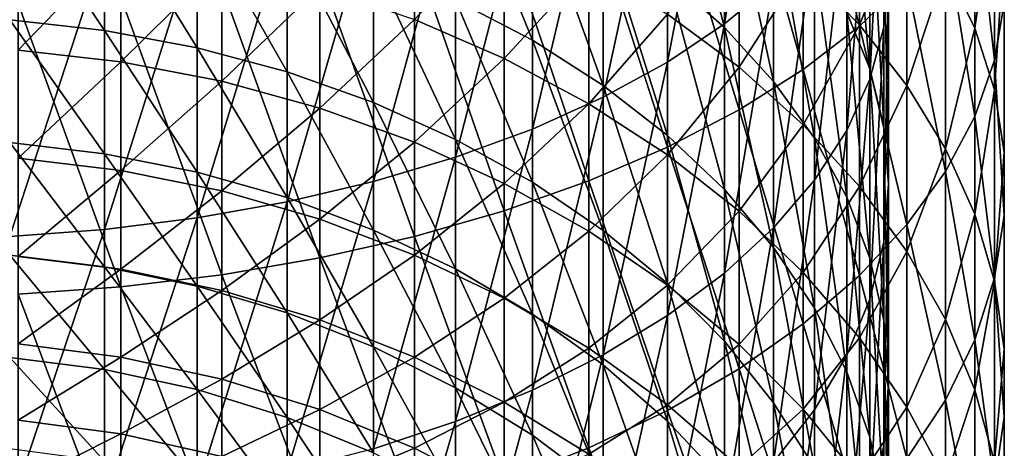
# Model space of a CAD drawing. Header units: metres. Extents: x -22 to 73, y -229 to 22.
# Tile 41 of 256: x 1.35 to 13.98, y -176.68 to -171.18. Entities that reach past the tile are written whole.
import ezdxf

# ---------------------------------------------------------------- set-up
doc = ezdxf.new("R2010")
doc.units = ezdxf.units.M
doc.layers.add('solid_509500_SW0001', color=7, linetype='CONTINUOUS')

msp = doc.modelspace()

# ---------------------------------------------------------------- linework, layer by layer
at = {"layer": 'solid_509500_SW0001'}
for points in [[(10.393371, -171.232971, 305.706207), (10.393371, -167.912567, 307.459595), (11.024015, -167.452194, 306.513489)], [(11.024015, -170.711258, 304.79248), (10.393371, -171.232971, 305.706207), (11.024015, -167.452194, 306.513489)], [(12.439809, -171.273422, 298.968719), (12.439809, -168.396957, 300.739441), (12.5, -167.789413, 299.675476)], [(12.5, -170.597092, 297.947113), (12.439809, -171.273422, 298.968719), (12.5, -167.789413, 299.675476)], [(9.662631, -171.721542, 306.561829), (9.662631, -168.343674, 308.345551), (10.393371, -167.912567, 307.459595)], [(10.393371, -171.232971, 305.706207), (9.662631, -171.721542, 306.561829), (10.393371, -167.912567, 307.459595)], [(12.124355, -171.260437, 305.754272), (12.124355, -167.936798, 307.509399), (11.404063, -168.4272, 308.517212)], [(12.124355, -171.260437, 305.754272), (12.734848, -170.673248, 304.725922), (12.124355, -167.936798, 307.509399)], [(8.838835, -172.172241, 307.351135), (8.838835, -168.741379, 309.162872), (9.662631, -168.343674, 308.345551)], [(9.662631, -171.721542, 306.561829), (8.838835, -172.172241, 307.351135), (9.662631, -168.343674, 308.345551)], [(10.393371, -171.2789, 288.718658), (10.393371, -169.077942, 290.512024), (9.662631, -168.481079, 289.728088)], [(9.662631, -170.631668, 287.975769), (10.393371, -171.2789, 288.718658), (9.662631, -168.481079, 289.728088)], [(11.404063, -171.816193, 306.7276), (11.404063, -168.4272, 308.517212), (10.580494, -168.885422, 309.458893)], [(11.404063, -171.816193, 306.7276), (12.124355, -171.260437, 305.754272), (11.404063, -168.4272, 308.517212)], [(12.259816, -171.943253, 299.98053), (12.259816, -168.998642, 301.793182), (12.439809, -168.396957, 300.739441)], [(12.439809, -171.273422, 298.968719), (12.259816, -171.943253, 299.98053), (12.439809, -168.396957, 300.739441)], [(12.259816, -171.80751, 294.097198), (12.259816, -169.250931, 295.913696), (11.961754, -168.594086, 294.921478)], [(11.961754, -171.0867, 293.150421), (12.259816, -171.80751, 294.097198), (11.961754, -168.594086, 294.921478)], [(7.929916, -172.580719, 308.066528), (7.929916, -169.101822, 309.903625), (8.838835, -168.741379, 309.162872)], [(8.838835, -172.172241, 307.351135), (7.929916, -172.580719, 308.066528), (8.838835, -168.741379, 309.162872)], [(10.580494, -172.33548, 307.637024), (10.580494, -168.885422, 309.458893), (9.661106, -169.307327, 310.325928)], [(10.580494, -172.33548, 307.637024), (11.404063, -171.816193, 306.7276), (10.580494, -168.885422, 309.458893)], [(13.605362, -171.285355, 293.411346), (13.230011, -170.510986, 292.394257), (13.605362, -168.775101, 295.194916)], [(13.605362, -171.285355, 293.411346), (13.605362, -168.775101, 295.194916), (13.8575, -169.497253, 296.285767)], [(13.8575, -171.69693, 299.608459), (13.8575, -168.777374, 301.40567), (13.605362, -169.426071, 302.541748)], [(13.8575, -171.69693, 299.608459), (13.984142, -170.964813, 298.502563), (13.8575, -168.777374, 301.40567)], [(7.929916, -171.440292, 284.856934), (7.929916, -169.493484, 286.669312), (6.944628, -169.013474, 286.118347)], [(6.944628, -170.925003, 284.338776), (7.929916, -171.440292, 284.856934), (6.944628, -169.013474, 286.118347)], [(11.961754, -172.600098, 300.972717), (11.961754, -169.588669, 302.826508), (12.259816, -168.998642, 301.793182)], [(12.259816, -171.943253, 299.98053), (11.961754, -172.600098, 300.972717), (12.259816, -168.998642, 301.793182)], [(6.944628, -172.943069, 308.701111), (6.944628, -169.42157, 310.560699), (7.929916, -169.101822, 309.903625)], [(7.929916, -172.580719, 308.066528), (6.944628, -172.943069, 308.701111), (7.929916, -169.101822, 309.903625)], [(11.024015, -171.970047, 289.511993), (11.024015, -169.715302, 291.349182), (10.393371, -169.077942, 290.512024)], [(10.393371, -171.2789, 288.718658), (11.024015, -171.970047, 289.511993), (10.393371, -169.077942, 290.512024)], [(12.124355, -171.242523, 288.67691), (11.404063, -170.506287, 287.831848), (12.124355, -169.044388, 290.467957)], [(12.124355, -171.242523, 288.67691), (12.124355, -169.044388, 290.467957), (12.734848, -169.761734, 291.410156)], [(12.439809, -172.542557, 295.062622), (12.439809, -169.920761, 296.925476), (12.259816, -169.250931, 295.913696)], [(12.259816, -171.80751, 294.097198), (12.439809, -172.542557, 295.062622), (12.259816, -169.250931, 295.913696)], [(9.661106, -172.813599, 308.474365), (9.661106, -169.307327, 310.325928), (8.654225, -169.689072, 311.110443)], [(9.661106, -172.813599, 308.474365), (10.580494, -172.33548, 307.637024), (9.661106, -169.307327, 310.325928)], [(2.438629, -171.314636, 281.203308), (2.438629, -169.608887, 283.015381), (1.225214, -169.481964, 282.887756)], [(1.225214, -171.179565, 281.08432), (2.438629, -171.314636, 281.203308), (1.225214, -169.481964, 282.887756)], [(5.892459, -173.255783, 309.248749), (5.892459, -169.697495, 311.127747), (6.944628, -169.42157, 310.560699)], [(6.944628, -172.943069, 308.701111), (5.892459, -173.255783, 309.248749), (6.944628, -169.42157, 310.560699)], [(8.838835, -172.021179, 285.44104), (8.838835, -170.034622, 287.290466), (7.929916, -169.493484, 286.669312)], [(7.929916, -171.440292, 284.856934), (8.838835, -172.021179, 285.44104), (7.929916, -169.493484, 286.669312)], [(13.605362, -172.419083, 300.69928), (13.605362, -169.426071, 302.541748), (13.230011, -170.059937, 303.651825)], [(13.605362, -172.419083, 300.69928), (13.8575, -171.69693, 299.608459), (13.605362, -169.426071, 302.541748)], [(13.8575, -172.07782, 294.452209), (13.605362, -171.285355, 293.411346), (13.8575, -169.497253, 296.285767)], [(13.8575, -172.07782, 294.452209), (13.8575, -169.497253, 296.285767), (13.984142, -170.22937, 297.391663)], [(3.628558, -171.538284, 281.40036), (3.628558, -169.819061, 283.226715), (2.438629, -169.608887, 283.015381)], [(2.438629, -171.314636, 281.203308), (3.628558, -171.538284, 281.40036), (2.438629, -169.608887, 283.015381)], [(11.548494, -173.237671, 301.935791), (11.548494, -170.161377, 303.829498), (11.961754, -169.588669, 302.826508)], [(11.961754, -172.600098, 300.972717), (11.548494, -173.237671, 301.935791), (11.961754, -169.588669, 302.826508)], [(4.783543, -173.515854, 309.704224), (4.783543, -169.926987, 311.599365), (5.892459, -169.697495, 311.127747)], [(5.892459, -173.255783, 309.248749), (4.783543, -173.515854, 309.704224), (5.892459, -169.697495, 311.127747)], [(8.654225, -173.246231, 309.232025), (8.654225, -169.689072, 311.110443), (7.568972, -170.027206, 311.805328)], [(8.654225, -173.246231, 309.232025), (9.661106, -172.813599, 308.474365), (8.654225, -169.689072, 311.110443)], [(11.548494, -172.698486, 290.348114), (11.548494, -170.387039, 292.231476), (11.024015, -169.715302, 291.349182)], [(11.024015, -171.970047, 289.511993), (11.548494, -172.698486, 290.348114), (11.024015, -169.715302, 291.349182)], [(12.734848, -172.020401, 289.569794), (12.124355, -171.242523, 288.67691), (12.734848, -169.761734, 291.410156)], [(12.734848, -172.020401, 289.569794), (12.734848, -169.761734, 291.410156), (13.230011, -170.510986, 292.394257)], [(4.783543, -171.848373, 281.673523), (4.783543, -170.110474, 283.519745), (3.628558, -169.819061, 283.226715)], [(3.628558, -171.538284, 281.40036), (4.783543, -171.848373, 281.673523), (3.628558, -169.819061, 283.226715)], [(10.580494, -171.789032, 285.207611), (9.661106, -171.109116, 284.523926), (10.580494, -169.818359, 287.042236)], [(10.580494, -171.789032, 285.207611), (10.580494, -169.818359, 287.042236), (11.404063, -170.506287, 287.831848)], [(3.628558, -173.720764, 310.06308), (3.628558, -170.107803, 311.970978), (4.783543, -169.926987, 311.599365)], [(4.783543, -173.515854, 309.704224), (3.628558, -173.720764, 310.06308), (4.783543, -169.926987, 311.599365)], [(7.568972, -171.676498, 281.522125), (6.415171, -171.176651, 281.081757), (7.568972, -169.948959, 283.35733)], [(7.568972, -173.629425, 309.903137), (7.568972, -170.027206, 311.805328), (6.415171, -170.31868, 312.404327)], [(7.568972, -171.676498, 281.522125), (7.568972, -169.948959, 283.35733), (8.654225, -170.493896, 283.905304)], [(7.568972, -173.629425, 309.903137), (8.654225, -173.246231, 309.232025), (7.568972, -170.027206, 311.805328)], [(9.662631, -172.662109, 286.085541), (9.662631, -170.631668, 287.975769), (8.838835, -170.034622, 287.290466)], [(8.838835, -172.021179, 285.44104), (9.662631, -172.662109, 286.085541), (8.838835, -170.034622, 287.290466)], [(12.5, -173.28476, 296.037476), (12.5, -170.597092, 297.947113), (12.439809, -169.920761, 296.925476)], [(12.439809, -172.542557, 295.062622), (12.5, -173.28476, 296.037476), (12.439809, -169.920761, 296.925476)], [(1.330785, -171.568756, 278.259674), (1.330785, -170.056458, 280.094879), (2.649518, -170.19873, 280.220215)], [(2.438629, -173.868561, 310.32193), (2.438629, -170.23822, 312.238983), (3.628558, -170.107803, 311.970978)], [(3.628558, -173.720764, 310.06308), (2.438629, -173.868561, 310.32193), (3.628558, -170.107803, 311.970978)], [(5.892459, -172.241913, 282.020233), (5.892459, -170.480301, 283.891632), (4.783543, -170.110474, 283.519745)], [(4.783543, -171.848373, 281.673523), (5.892459, -172.241913, 282.020233), (4.783543, -170.110474, 283.519745)], [(11.024015, -173.849808, 302.860443), (11.024015, -170.711258, 304.79248), (11.548494, -170.161377, 303.829498)], [(11.548494, -173.237671, 301.935791), (11.024015, -173.849808, 302.860443), (11.548494, -170.161377, 303.829498)], [(13.230011, -173.124725, 301.765198), (13.230011, -170.059937, 303.651825), (12.734848, -170.673248, 304.725922)], [(13.230011, -173.124725, 301.765198), (13.605362, -172.419083, 300.69928), (13.230011, -170.059937, 303.651825)], [(1.225214, -173.957809, 310.478241), (1.225214, -170.316986, 312.400848), (2.438629, -170.23822, 312.238983)], [(2.438629, -173.868561, 310.32193), (1.225214, -173.957809, 310.478241), (2.438629, -170.23822, 312.238983)], [(2.649518, -171.718979, 278.375366), (1.330785, -171.568756, 278.259674), (2.649518, -170.19873, 280.220215)], [(2.649518, -171.718979, 278.375366), (2.649518, -170.19873, 280.220215), (3.944256, -170.434418, 280.427856)], [(13.984142, -172.881226, 295.507446), (13.8575, -172.07782, 294.452209), (13.984142, -170.22937, 297.391663)], [(13.984142, -172.881226, 295.507446), (13.984142, -170.22937, 297.391663), (13.984142, -170.964813, 298.502563)], [(6.415171, -173.959747, 310.481598), (6.415171, -170.31868, 312.404327), (5.203274, -170.560852, 312.901978)], [(6.415171, -173.959747, 310.481598), (7.568972, -173.629425, 309.903137), (6.415171, -170.31868, 312.404327)], [(11.961754, -173.457169, 291.218964), (11.961754, -171.0867, 293.150421), (11.548494, -170.387039, 292.231476)], [(11.548494, -172.698486, 290.348114), (11.961754, -173.457169, 291.218964), (11.548494, -170.387039, 292.231476)], [(3.944256, -171.967834, 278.567017), (2.649518, -171.718979, 278.375366), (3.944256, -170.434418, 280.427856)], [(3.944256, -171.967834, 278.567017), (3.944256, -170.434418, 280.427856), (5.203274, -170.761368, 280.715912)], [(6.944628, -172.715103, 282.437134), (6.944628, -170.925003, 284.338776), (5.892459, -170.480301, 283.891632)], [(5.892459, -172.241913, 282.020233), (6.944628, -172.715103, 282.437134), (5.892459, -170.480301, 283.891632)], [(8.654225, -172.256363, 282.03299), (7.568972, -171.676498, 281.522125), (8.654225, -170.493896, 283.905304)], [(8.654225, -172.256363, 282.03299), (8.654225, -170.493896, 283.905304), (9.661106, -171.109116, 284.523926)], [(11.404063, -172.527512, 285.950195), (10.580494, -171.789032, 285.207611), (11.404063, -170.506287, 287.831848)], [(11.404063, -172.527512, 285.950195), (11.404063, -170.506287, 287.831848), (12.124355, -171.242523, 288.67691)], [(13.230011, -172.83287, 290.50235), (12.734848, -172.020401, 289.569794), (13.230011, -170.510986, 292.394257)], [(13.230011, -172.83287, 290.50235), (13.230011, -170.510986, 292.394257), (13.605362, -171.285355, 293.411346)], [(5.203274, -174.234177, 310.962219), (5.203274, -170.560852, 312.901978), (3.944256, -170.751511, 313.293823)], [(5.203274, -174.234177, 310.962219), (6.415171, -173.959747, 310.481598), (5.203274, -170.560852, 312.901978)], [(10.393371, -173.356888, 286.784149), (10.393371, -171.2789, 288.718658), (9.662631, -170.631668, 287.975769)], [(9.662631, -172.662109, 286.085541), (10.393371, -173.356888, 286.784149), (9.662631, -170.631668, 287.975769)], [(12.439809, -174.026947, 297.012299), (12.439809, -171.273422, 298.968719), (12.5, -170.597092, 297.947113)], [(12.5, -173.28476, 296.037476), (12.439809, -174.026947, 297.012299), (12.5, -170.597092, 297.947113)], [(3.944256, -174.450241, 311.340637), (3.944256, -170.751511, 313.293823), (2.649518, -170.888947, 313.576263)], [(3.944256, -174.450241, 311.340637), (5.203274, -174.234177, 310.962219), (3.944256, -170.751511, 313.293823)], [(5.203274, -172.313065, 278.832916), (3.944256, -171.967834, 278.567017), (5.203274, -170.761368, 280.715912)], [(5.203274, -172.313065, 278.832916), (5.203274, -170.761368, 280.715912), (6.415171, -171.176651, 281.081757)], [(10.393371, -174.430618, 303.737793), (10.393371, -171.232971, 305.706207), (11.024015, -170.711258, 304.79248)], [(11.024015, -173.849808, 302.860443), (10.393371, -174.430618, 303.737793), (11.024015, -170.711258, 304.79248)], [(12.734848, -173.807495, 302.796539), (12.734848, -170.673248, 304.725922), (12.124355, -171.260437, 305.754272)], [(12.734848, -173.807495, 302.796539), (13.230011, -173.124725, 301.765198), (12.734848, -170.673248, 304.725922)], [(2.649518, -174.606003, 311.613403), (2.649518, -170.888947, 313.576263), (1.330785, -170.971909, 313.746735)], [(2.649518, -174.606003, 311.613403), (3.944256, -174.450241, 311.340637), (2.649518, -170.888947, 313.576263)], [(1.330785, -174.700012, 311.778046), (2.649518, -174.606003, 311.613403), (1.330785, -170.971909, 313.746735)], [(7.929916, -173.263412, 282.920166), (7.929916, -171.440292, 284.856934), (6.944628, -170.925003, 284.338776)], [(6.944628, -172.715103, 282.437134), (7.929916, -173.263412, 282.920166), (6.944628, -170.925003, 284.338776)], [(13.984142, -173.688278, 296.567474), (13.984142, -170.964813, 298.502563), (13.8575, -171.69693, 299.608459)], [(13.984142, -173.688278, 296.567474), (13.984142, -172.881226, 295.507446), (13.984142, -170.964813, 298.502563)], [(9.661106, -172.911026, 282.609711), (8.654225, -172.256363, 282.03299), (9.661106, -171.109116, 284.523926)], [(9.661106, -172.911026, 282.609711), (9.661106, -171.109116, 284.523926), (10.580494, -171.789032, 285.207611)], [(12.259816, -174.238815, 292.11615), (12.259816, -171.80751, 294.097198), (11.961754, -171.0867, 293.150421)], [(11.961754, -173.457169, 291.218964), (12.259816, -174.238815, 292.11615), (11.961754, -171.0867, 293.150421)], [(2.438629, -172.897247, 279.282806), (2.438629, -171.314636, 281.203308), (1.225214, -171.179565, 281.08432)], [(1.225214, -172.754639, 279.172974), (2.438629, -172.897247, 279.282806), (1.225214, -171.179565, 281.08432)], [(6.415171, -172.751556, 279.170593), (5.203274, -172.313065, 278.832916), (6.415171, -171.176651, 281.081757)], [(6.415171, -172.751556, 279.170593), (6.415171, -171.176651, 281.081757), (7.568972, -171.676498, 281.522125)], [(9.662631, -174.974503, 304.559357), (9.662631, -171.721542, 306.561829), (10.393371, -171.232971, 305.706207)], [(10.393371, -174.430618, 303.737793), (9.662631, -174.974503, 304.559357), (10.393371, -171.232971, 305.706207)], [(11.024015, -174.098816, 287.530212), (11.024015, -171.970047, 289.511993), (10.393371, -171.2789, 288.718658)], [(10.393371, -173.356888, 286.784149), (11.024015, -174.098816, 287.530212), (10.393371, -171.2789, 288.718658)], [(12.124355, -173.317841, 286.744904), (11.404063, -172.527512, 285.950195), (12.124355, -171.242523, 288.67691)], [(12.124355, -174.461182, 303.783966), (12.124355, -171.260437, 305.754272), (11.404063, -171.816193, 306.7276)], [(12.124355, -173.317841, 286.744904), (12.124355, -171.242523, 288.67691), (12.734848, -172.020401, 289.569794)], [(12.124355, -174.461182, 303.783966), (12.734848, -173.807495, 302.796539), (12.124355, -171.260437, 305.754272)], [(12.259816, -174.761993, 297.977753), (12.259816, -171.943253, 299.98053), (12.439809, -171.273422, 298.968719)], [(12.439809, -174.026947, 297.012299), (12.259816, -174.761993, 297.977753), (12.439809, -171.273422, 298.968719)], [(13.605362, -173.672592, 291.466217), (13.230011, -172.83287, 290.50235), (13.605362, -171.285355, 293.411346)], [(13.605362, -173.672592, 291.466217), (13.605362, -171.285355, 293.411346), (13.8575, -172.07782, 294.452209)], [(3.628558, -173.133392, 279.464661), (3.628558, -171.538284, 281.40036), (2.438629, -171.314636, 281.203308)], [(2.438629, -172.897247, 279.282806), (3.628558, -173.133392, 279.464661), (2.438629, -171.314636, 281.203308)], [(4.783543, -173.460815, 279.716797), (4.783543, -171.848373, 281.673523), (3.628558, -171.538284, 281.40036)], [(3.628558, -173.133392, 279.464661), (4.783543, -173.460815, 279.716797), (3.628558, -171.538284, 281.40036)], [(8.838835, -173.881546, 283.464752), (8.838835, -172.021179, 285.44104), (7.929916, -171.440292, 284.856934)], [(7.929916, -173.263412, 282.920166), (8.838835, -173.881546, 283.464752), (7.929916, -171.440292, 284.856934)], [(1.330785, -172.956818, 276.328796), (1.330785, -171.568756, 278.259674), (2.649518, -171.718979, 278.375366)], [(7.568972, -173.279327, 279.577057), (6.415171, -172.751556, 279.170593), (7.568972, -171.676498, 281.522125)], [(7.568972, -173.279327, 279.577057), (7.568972, -171.676498, 281.522125), (8.654225, -172.256363, 282.03299)], [(2.649518, -173.114334, 276.434357), (1.330785, -172.956818, 276.328796), (2.649518, -171.718979, 278.375366)], [(2.649518, -173.114334, 276.434357), (2.649518, -171.718979, 278.375366), (3.944256, -171.967834, 278.567017)], [(8.838835, -175.476242, 305.31723), (8.838835, -172.172241, 307.351135), (9.662631, -171.721542, 306.561829)], [(9.662631, -174.974503, 304.559357), (8.838835, -175.476242, 305.31723), (9.662631, -171.721542, 306.561829)], [(10.580494, -173.634521, 283.247131), (9.661106, -172.911026, 282.609711), (10.580494, -171.789032, 285.207611)], [(10.580494, -173.634521, 283.247131), (10.580494, -171.789032, 285.207611), (11.404063, -172.527512, 285.950195)], [(13.8575, -174.491684, 297.622711), (13.8575, -171.69693, 299.608459), (13.605362, -172.419083, 300.69928)], [(13.8575, -174.491684, 297.622711), (13.984142, -173.688278, 296.567474), (13.8575, -171.69693, 299.608459)], [(5.892459, -173.876343, 280.036835), (5.892459, -172.241913, 282.020233), (4.783543, -171.848373, 281.673523)], [(4.783543, -173.460815, 279.716797), (5.892459, -173.876343, 280.036835), (4.783543, -171.848373, 281.673523)], [(11.404063, -175.07988, 304.718506), (11.404063, -171.816193, 306.7276), (10.580494, -172.33548, 307.637024)], [(11.404063, -175.07988, 304.718506), (12.124355, -174.461182, 303.783966), (11.404063, -171.816193, 306.7276)], [(12.439809, -175.035889, 293.031036), (12.439809, -172.542557, 295.062622), (12.259816, -171.80751, 294.097198)], [(12.259816, -174.238815, 292.11615), (12.439809, -175.035889, 293.031036), (12.259816, -171.80751, 294.097198)], [(3.944256, -173.37529, 276.609192), (2.649518, -173.114334, 276.434357), (3.944256, -171.967834, 278.567017)], [(3.944256, -173.37529, 276.609192), (3.944256, -171.967834, 278.567017), (5.203274, -172.313065, 278.832916)], [(9.662631, -174.563553, 284.065582), (9.662631, -172.662109, 286.085541), (8.838835, -172.021179, 285.44104)], [(8.838835, -173.881546, 283.464752), (9.662631, -174.563553, 284.065582), (8.838835, -172.021179, 285.44104)], [(11.548494, -174.880768, 288.316498), (11.548494, -172.698486, 290.348114), (11.024015, -171.970047, 289.511993)], [(11.024015, -174.098816, 287.530212), (11.548494, -174.880768, 288.316498), (11.024015, -171.970047, 289.511993)], [(11.961754, -175.482803, 298.9245), (11.961754, -172.600098, 300.972717), (12.259816, -171.943253, 299.98053)], [(12.259816, -174.761993, 297.977753), (11.961754, -175.482803, 298.9245), (12.259816, -171.943253, 299.98053)], [(12.734848, -174.152863, 287.584564), (12.124355, -173.317841, 286.744904), (12.734848, -172.020401, 289.569794)], [(12.734848, -174.152863, 287.584564), (12.734848, -172.020401, 289.569794), (13.230011, -172.83287, 290.50235)], [(7.929916, -175.930984, 306.00415), (7.929916, -172.580719, 308.066528), (8.838835, -172.172241, 307.351135)], [(8.838835, -175.476242, 305.31723), (7.929916, -175.930984, 306.00415), (8.838835, -172.172241, 307.351135)], [(13.8575, -174.531937, 292.452606), (13.605362, -173.672592, 291.466217), (13.8575, -172.07782, 294.452209)], [(13.8575, -174.531937, 292.452606), (13.8575, -172.07782, 294.452209), (13.984142, -172.881226, 295.507446)], [(6.944628, -174.375992, 280.421631), (6.944628, -172.715103, 282.437134), (5.892459, -172.241913, 282.020233)], [(5.892459, -173.876343, 280.036835), (6.944628, -174.375992, 280.421631), (5.892459, -172.241913, 282.020233)], [(8.654225, -173.891617, 280.048584), (7.568972, -173.279327, 279.577057), (8.654225, -172.256363, 282.03299)], [(8.654225, -173.891617, 280.048584), (8.654225, -172.256363, 282.03299), (9.661106, -172.911026, 282.609711)], [(5.203274, -173.737289, 276.851715), (3.944256, -173.37529, 276.609192), (5.203274, -172.313065, 278.832916)], [(5.203274, -173.737289, 276.851715), (5.203274, -172.313065, 278.832916), (6.415171, -172.751556, 279.170593)], [(10.580494, -175.657974, 305.591766), (10.580494, -172.33548, 307.637024), (9.661106, -172.813599, 308.474365)], [(10.580494, -175.657974, 305.591766), (11.404063, -175.07988, 304.718506), (10.580494, -172.33548, 307.637024)], [(13.605362, -175.284164, 298.663574), (13.605362, -172.419083, 300.69928), (13.230011, -173.124725, 301.765198)], [(13.605362, -175.284164, 298.663574), (13.8575, -174.491684, 297.622711), (13.605362, -172.419083, 300.69928)], [(11.404063, -174.420319, 283.939392), (10.580494, -173.634521, 283.247131), (11.404063, -172.527512, 285.950195)], [(11.404063, -174.420319, 283.939392), (11.404063, -172.527512, 285.950195), (12.124355, -173.317841, 286.744904)], [(12.5, -175.840714, 293.954865), (12.5, -173.28476, 296.037476), (12.439809, -172.542557, 295.062622)], [(12.439809, -175.035889, 293.031036), (12.5, -175.840714, 293.954865), (12.439809, -172.542557, 295.062622)], [(6.944628, -176.334366, 306.613464), (6.944628, -172.943069, 308.701111), (7.929916, -172.580719, 308.066528)], [(7.929916, -175.930984, 306.00415), (6.944628, -176.334366, 306.613464), (7.929916, -172.580719, 308.066528)], [(10.393371, -175.302856, 284.716888), (10.393371, -173.356888, 286.784149), (9.662631, -172.662109, 286.085541)], [(9.662631, -174.563553, 284.065582), (10.393371, -175.302856, 284.716888), (9.662631, -172.662109, 286.085541)], [(11.548494, -176.182465, 299.843445), (11.548494, -173.237671, 301.935791), (11.961754, -172.600098, 300.972717)], [(11.961754, -175.482803, 298.9245), (11.548494, -176.182465, 299.843445), (11.961754, -172.600098, 300.972717)], [(2.438629, -174.349854, 277.262146), (2.438629, -172.897247, 279.282806), (1.225214, -172.754639, 279.172974)], [(1.225214, -174.200317, 277.161957), (2.438629, -174.349854, 277.262146), (1.225214, -172.754639, 279.172974)], [(6.415171, -174.197083, 277.15979), (5.203274, -173.737289, 276.851715), (6.415171, -172.751556, 279.170593)], [(6.415171, -174.197083, 277.15979), (6.415171, -172.751556, 279.170593), (7.568972, -173.279327, 279.577057)], [(7.929916, -174.954941, 280.867493), (7.929916, -173.263412, 282.920166), (6.944628, -172.715103, 282.437134)], [(6.944628, -174.375992, 280.421631), (7.929916, -174.954941, 280.867493), (6.944628, -172.715103, 282.437134)], [(9.661106, -176.190231, 306.395752), (9.661106, -172.813599, 308.474365), (8.654225, -173.246231, 309.232025)], [(9.661106, -176.190231, 306.395752), (10.580494, -175.657974, 305.591766), (9.661106, -172.813599, 308.474365)], [(11.961754, -175.695206, 289.135437), (11.961754, -173.457169, 291.218964), (11.548494, -172.698486, 290.348114)], [(11.548494, -174.880768, 288.316498), (11.961754, -175.695206, 289.135437), (11.548494, -172.698486, 290.348114)], [(3.628558, -174.597473, 277.42804), (3.628558, -173.133392, 279.464661), (2.438629, -172.897247, 279.282806)], [(2.438629, -174.349854, 277.262146), (3.628558, -174.597473, 277.42804), (2.438629, -172.897247, 279.282806)], [(9.661106, -174.582855, 280.580933), (8.654225, -173.891617, 280.048584), (9.661106, -172.911026, 282.609711)], [(9.661106, -174.582855, 280.580933), (9.661106, -172.911026, 282.609711), (10.580494, -173.634521, 283.247131)], [(13.230011, -175.02504, 288.461548), (12.734848, -174.152863, 287.584564), (13.230011, -172.83287, 290.50235)], [(13.230011, -175.02504, 288.461548), (13.230011, -172.83287, 290.50235), (13.605362, -173.672592, 291.466217)], [(13.984142, -175.403137, 293.452576), (13.8575, -174.531937, 292.452606), (13.984142, -172.881226, 295.507446)], [(13.984142, -175.403137, 293.452576), (13.984142, -172.881226, 295.507446), (13.984142, -173.688278, 296.567474)], [(1.330785, -174.214615, 274.310669), (1.330785, -172.956818, 276.328796), (2.649518, -173.114334, 276.434357)], [(5.892459, -176.682495, 307.139313), (5.892459, -173.255783, 309.248749), (6.944628, -172.943069, 308.701111)], [(6.944628, -176.334366, 306.613464), (5.892459, -176.682495, 307.139313), (6.944628, -172.943069, 308.701111)], [(2.649518, -174.378738, 274.405579), (1.330785, -174.214615, 274.310669), (2.649518, -173.114334, 276.434357)], [(2.649518, -174.378738, 274.405579), (2.649518, -173.114334, 276.434357), (3.944256, -173.37529, 276.609192)], [(4.783543, -174.940796, 277.658081), (4.783543, -173.460815, 279.716797), (3.628558, -173.133392, 279.464661)], [(3.628558, -174.597473, 277.42804), (4.783543, -174.940796, 277.658081), (3.628558, -173.133392, 279.464661)], [(13.230011, -176.058533, 299.680664), (13.230011, -173.124725, 301.765198), (12.734848, -173.807495, 302.796539)], [(13.230011, -176.058533, 299.680664), (13.605362, -175.284164, 298.663574), (13.230011, -173.124725, 301.765198)], [(4.783543, -176.972, 307.57666), (4.783543, -173.515854, 309.704224), (5.892459, -173.255783, 309.248749)], [(5.892459, -176.682495, 307.139313), (4.783543, -176.972, 307.57666), (5.892459, -173.255783, 309.248749)], [(7.568972, -174.750504, 277.530579), (6.415171, -174.197083, 277.15979), (7.568972, -173.279327, 279.577057)], [(8.654225, -176.671844, 307.12326), (8.654225, -173.246231, 309.232025), (7.568972, -173.629425, 309.903137)], [(7.568972, -174.750504, 277.530579), (7.568972, -173.279327, 279.577057), (8.654225, -173.891617, 280.048584)], [(8.838835, -175.60762, 281.370117), (8.838835, -173.881546, 283.464752), (7.929916, -173.263412, 282.920166)], [(7.929916, -174.954941, 280.867493), (8.838835, -175.60762, 281.370117), (7.929916, -173.263412, 282.920166)], [(8.654225, -176.671844, 307.12326), (9.661106, -176.190231, 306.395752), (8.654225, -173.246231, 309.232025)], [(11.024015, -176.854202, 300.725769), (11.024015, -173.849808, 302.860443), (11.548494, -173.237671, 301.935791)], [(11.548494, -176.182465, 299.843445), (11.024015, -176.854202, 300.725769), (11.548494, -173.237671, 301.935791)], [(12.124355, -175.261307, 284.680298), (11.404063, -174.420319, 283.939392), (12.124355, -173.317841, 286.744904)], [(12.124355, -175.261307, 284.680298), (12.124355, -173.317841, 286.744904), (12.734848, -174.152863, 287.584564)], [(12.439809, -176.645538, 294.878662), (12.439809, -174.026947, 297.012299), (12.5, -173.28476, 296.037476)], [(12.5, -175.840714, 293.954865), (12.439809, -176.645538, 294.878662), (12.5, -173.28476, 296.037476)], [(3.944256, -174.65065, 274.562836), (2.649518, -174.378738, 274.405579), (3.944256, -173.37529, 276.609192)], [(3.944256, -174.65065, 274.562836), (3.944256, -173.37529, 276.609192), (5.203274, -173.737289, 276.851715)], [(11.024015, -176.092346, 285.412445), (11.024015, -174.098816, 287.530212), (10.393371, -173.356888, 286.784149)], [(10.393371, -175.302856, 284.716888), (11.024015, -176.092346, 285.412445), (10.393371, -173.356888, 286.784149)], [(3.628558, -177.200134, 307.921234), (3.628558, -173.720764, 310.06308), (4.783543, -173.515854, 309.704224)], [(4.783543, -176.972, 307.57666), (3.628558, -177.200134, 307.921234), (4.783543, -173.515854, 309.704224)], [(5.892459, -175.376511, 277.950012), (5.892459, -173.876343, 280.036835), (4.783543, -173.460815, 279.716797)], [(4.783543, -174.940796, 277.658081), (5.892459, -175.376511, 277.950012), (4.783543, -173.460815, 279.716797)], [(12.259816, -176.534271, 289.979187), (12.259816, -174.238815, 292.11615), (11.961754, -173.457169, 291.218964)], [(11.961754, -175.695206, 289.135437), (12.259816, -176.534271, 289.979187), (11.961754, -173.457169, 291.218964)], [(7.568972, -177.09845, 307.767639), (7.568972, -173.629425, 309.903137), (6.415171, -173.959747, 310.481598)], [(7.568972, -177.09845, 307.767639), (8.654225, -176.671844, 307.12326), (7.568972, -173.629425, 309.903137)], [(10.580494, -175.346786, 281.16925), (9.661106, -174.582855, 280.580933), (10.580494, -173.634521, 283.247131)], [(10.580494, -175.346786, 281.16925), (10.580494, -173.634521, 283.247131), (11.404063, -174.420319, 283.939392)], [(13.605362, -175.926437, 289.367981), (13.230011, -175.02504, 288.461548), (13.605362, -173.672592, 291.466217)], [(13.605362, -175.926437, 289.367981), (13.605362, -173.672592, 291.466217), (13.8575, -174.531937, 292.452606)], [(13.984142, -176.278305, 294.457123), (13.984142, -173.688278, 296.567474), (13.8575, -174.491684, 297.622711)], [(13.984142, -176.278305, 294.457123), (13.984142, -175.403137, 293.452576), (13.984142, -173.688278, 296.567474)], [(2.438629, -177.36467, 308.169769), (2.438629, -173.868561, 310.32193), (3.628558, -173.720764, 310.06308)], [(3.628558, -177.200134, 307.921234), (2.438629, -177.36467, 308.169769), (3.628558, -173.720764, 310.06308)], [(5.203274, -175.027847, 274.781006), (3.944256, -174.65065, 274.562836), (5.203274, -173.737289, 276.851715)], [(5.203274, -175.027847, 274.781006), (5.203274, -173.737289, 276.851715), (6.415171, -174.197083, 277.15979)], [(12.734848, -176.80777, 300.664764), (12.734848, -173.807495, 302.796539), (12.124355, -174.461182, 303.783966)], [(12.734848, -176.80777, 300.664764), (13.230011, -176.058533, 299.680664), (12.734848, -173.807495, 302.796539)], [(1.225214, -177.46402, 308.319855), (1.225214, -173.957809, 310.478241), (2.438629, -173.868561, 310.32193)], [(2.438629, -177.36467, 308.169769), (1.225214, -177.46402, 308.319855), (2.438629, -173.868561, 310.32193)], [(6.944628, -175.900436, 278.301025), (6.944628, -174.375992, 280.421631), (5.892459, -173.876343, 280.036835)], [(5.892459, -175.376511, 277.950012), (6.944628, -175.900436, 278.301025), (5.892459, -173.876343, 280.036835)], [(8.654225, -175.392517, 277.960724), (7.568972, -174.750504, 277.530579), (8.654225, -173.891617, 280.048584)], [(8.654225, -175.392517, 277.960724), (8.654225, -173.891617, 280.048584), (9.661106, -174.582855, 280.580933)], [(9.662631, -176.327744, 281.924713), (9.662631, -174.563553, 284.065582), (8.838835, -173.881546, 283.464752)], [(8.838835, -175.60762, 281.370117), (9.662631, -176.327744, 281.924713), (8.838835, -173.881546, 283.464752)], [(10.393371, -177.491577, 301.562897), (10.393371, -174.430618, 303.737793), (11.024015, -173.849808, 302.860443)], [(11.024015, -176.854202, 300.725769), (10.393371, -177.491577, 301.562897), (11.024015, -173.849808, 302.860443)], [(6.415171, -177.466171, 308.32309), (6.415171, -173.959747, 310.481598), (5.203274, -174.234177, 310.962219)], [(6.415171, -177.466171, 308.32309), (7.568972, -177.09845, 307.767639), (6.415171, -173.959747, 310.481598)], [(12.259816, -177.442612, 295.793549), (12.259816, -174.761993, 297.977753), (12.439809, -174.026947, 297.012299)], [(12.439809, -176.645538, 294.878662), (12.259816, -177.442612, 295.793549), (12.439809, -174.026947, 297.012299)], [(2.438629, -175.666122, 275.150146), (2.438629, -174.349854, 277.262146), (1.225214, -174.200317, 277.161957)], [(1.225214, -175.510315, 275.060028), (2.438629, -175.666122, 275.150146), (1.225214, -174.200317, 277.161957)], [(6.415171, -175.506943, 275.058075), (5.203274, -175.027847, 274.781006), (6.415171, -174.197083, 277.15979)], [(6.415171, -175.506943, 275.058075), (6.415171, -174.197083, 277.15979), (7.568972, -174.750504, 277.530579)], [(11.548494, -176.924423, 286.145477), (11.548494, -174.880768, 288.316498), (11.024015, -174.098816, 287.530212)], [(11.024015, -176.092346, 285.412445), (11.548494, -176.924423, 286.145477), (11.024015, -174.098816, 287.530212)], [(12.734848, -176.149857, 285.463104), (12.124355, -175.261307, 284.680298), (12.734848, -174.152863, 287.584564)], [(12.734848, -176.149857, 285.463104), (12.734848, -174.152863, 287.584564), (13.230011, -175.02504, 288.461548)], [(1.330785, -175.33667, 272.213989), (1.330785, -174.214615, 274.310669), (2.649518, -174.378738, 274.405579)], [(5.203274, -177.771683, 308.784607), (5.203274, -174.234177, 310.962219), (3.944256, -174.450241, 311.340637)], [(5.203274, -177.771683, 308.784607), (6.415171, -177.466171, 308.32309), (5.203274, -174.234177, 310.962219)], [(12.439809, -177.389908, 290.839569), (12.439809, -175.035889, 293.031036), (12.259816, -174.238815, 292.11615)], [(12.259816, -176.534271, 289.979187), (12.439809, -177.389908, 290.839569), (12.259816, -174.238815, 292.11615)], [(2.649518, -175.506699, 272.297882), (1.330785, -175.33667, 272.213989), (2.649518, -174.378738, 274.405579)], [(3.628558, -175.924133, 275.299377), (3.628558, -174.597473, 277.42804), (2.438629, -174.349854, 277.262146)], [(2.438629, -175.666122, 275.150146), (3.628558, -175.924133, 275.299377), (2.438629, -174.349854, 277.262146)], [(2.649518, -175.506699, 272.297882), (2.649518, -174.378738, 274.405579), (3.944256, -174.65065, 274.562836)], [(3.944256, -178.012222, 309.147949), (3.944256, -174.450241, 311.340637), (2.649518, -174.606003, 311.613403)], [(3.944256, -178.012222, 309.147949), (5.203274, -177.771683, 308.784607), (3.944256, -174.450241, 311.340637)], [(7.929916, -176.507507, 278.707764), (7.929916, -174.954941, 280.867493), (6.944628, -174.375992, 280.421631)], [(6.944628, -175.900436, 278.301025), (7.929916, -176.507507, 278.707764), (6.944628, -174.375992, 280.421631)], [(9.662631, -178.088425, 302.346863), (9.662631, -174.974503, 304.559357), (10.393371, -174.430618, 303.737793)], [(10.393371, -177.491577, 301.562897), (9.662631, -178.088425, 302.346863), (10.393371, -174.430618, 303.737793)], [(11.404063, -176.176498, 281.808258), (10.580494, -175.346786, 281.16925), (11.404063, -174.420319, 283.939392)], [(11.404063, -176.176498, 281.808258), (11.404063, -174.420319, 283.939392), (12.124355, -175.261307, 284.680298)], [(9.661106, -176.11734, 278.44635), (8.654225, -175.392517, 277.960724), (9.661106, -174.582855, 280.580933)], [(9.661106, -176.11734, 278.44635), (9.661106, -174.582855, 280.580933), (10.580494, -175.346786, 281.16925)], [(10.393371, -177.108353, 282.525909), (10.393371, -175.302856, 284.716888), (9.662631, -174.563553, 284.065582)], [(9.662631, -176.327744, 281.924713), (10.393371, -177.108353, 282.525909), (9.662631, -174.563553, 284.065582)], [(12.124355, -177.525116, 301.606964), (12.124355, -174.461182, 303.783966), (11.404063, -175.07988, 304.718506)], [(12.124355, -177.525116, 301.606964), (12.734848, -176.80777, 300.664764), (12.124355, -174.461182, 303.783966)], [(13.8575, -177.149506, 295.457092), (13.8575, -174.491684, 297.622711), (13.605362, -175.284164, 298.663574)], [(13.8575, -176.848923, 290.295563), (13.605362, -175.926437, 289.367981), (13.8575, -174.531937, 292.452606)], [(13.8575, -177.149506, 295.457092), (13.984142, -176.278305, 294.457123), (13.8575, -174.491684, 297.622711)], [(13.8575, -176.848923, 290.295563), (13.8575, -174.531937, 292.452606), (13.984142, -175.403137, 293.452576)], [(2.649518, -178.185608, 309.409851), (2.649518, -174.606003, 311.613403), (1.330785, -174.700012, 311.778046)], [(1.330785, -178.290268, 309.567932), (2.649518, -178.185608, 309.409851), (1.330785, -174.700012, 311.778046)], [(2.649518, -178.185608, 309.409851), (3.944256, -178.012222, 309.147949), (2.649518, -174.606003, 311.613403)], [(3.944256, -175.788376, 272.43689), (2.649518, -175.506699, 272.297882), (3.944256, -174.65065, 274.562836)], [(4.783543, -176.281876, 275.506287), (4.783543, -174.940796, 277.658081), (3.628558, -174.597473, 277.42804)], [(3.628558, -175.924133, 275.299377), (4.783543, -176.281876, 275.506287), (3.628558, -174.597473, 277.42804)], [(3.944256, -175.788376, 272.43689), (3.944256, -174.65065, 274.562836), (5.203274, -175.027847, 274.781006)], [(7.568972, -176.083588, 275.391602), (6.415171, -175.506943, 275.058075), (7.568972, -174.750504, 277.530579)], [(7.568972, -176.083588, 275.391602), (7.568972, -174.750504, 277.530579), (8.654225, -175.392517, 277.960724)], [(11.961754, -178.224258, 296.690735), (11.961754, -175.482803, 298.9245), (12.259816, -174.761993, 297.977753)], [(12.259816, -177.442612, 295.793549), (11.961754, -178.224258, 296.690735), (12.259816, -174.761993, 297.977753)], [(5.892459, -176.735886, 275.76886), (5.892459, -175.376511, 277.950012), (4.783543, -174.940796, 277.658081)], [(4.783543, -176.281876, 275.506287), (5.892459, -176.735886, 275.76886), (4.783543, -174.940796, 277.658081)], [(8.838835, -177.191895, 279.166321), (8.838835, -175.60762, 281.370117), (7.929916, -174.954941, 280.867493)], [(7.929916, -176.507507, 278.707764), (8.838835, -177.191895, 279.166321), (7.929916, -174.954941, 280.867493)], [(11.961754, -177.791046, 286.908966), (11.961754, -175.695206, 289.135437), (11.548494, -174.880768, 288.316498)], [(11.548494, -176.924423, 286.145477), (11.961754, -177.791046, 286.908966), (11.548494, -174.880768, 288.316498)], [(5.203274, -176.179138, 272.62973), (3.944256, -175.788376, 272.43689), (5.203274, -175.027847, 274.781006)], [(5.203274, -176.179138, 272.62973), (5.203274, -175.027847, 274.781006), (6.415171, -175.506943, 275.058075)], [(8.838835, -178.639023, 303.070007), (8.838835, -175.476242, 305.31723), (9.662631, -174.974503, 304.559357)], [(9.662631, -178.088425, 302.346863), (8.838835, -178.639023, 303.070007), (9.662631, -174.974503, 304.559357)], [(11.404063, -178.204056, 302.498718), (11.404063, -175.07988, 304.718506), (10.580494, -175.657974, 305.591766)], [(11.404063, -178.204056, 302.498718), (12.124355, -177.525116, 301.606964), (11.404063, -175.07988, 304.718506)], [(12.5, -178.253876, 291.708313), (12.5, -175.840714, 293.954865), (12.439809, -175.035889, 293.031036)], [(12.439809, -177.389908, 290.839569), (12.5, -178.253876, 291.708313), (12.439809, -175.035889, 293.031036)], [(13.230011, -177.077927, 286.280731), (12.734848, -176.149857, 285.463104), (13.230011, -175.02504, 288.461548)], [(13.230011, -177.077927, 286.280731), (13.230011, -175.02504, 288.461548), (13.605362, -175.926437, 289.367981)], [(1.330785, -176.3181, 270.047943), (1.330785, -175.33667, 272.213989), (2.649518, -175.506699, 272.297882)], [(11.024015, -177.941971, 283.167877), (11.024015, -176.092346, 285.412445), (10.393371, -175.302856, 284.716888)], [(10.393371, -177.108353, 282.525909), (11.024015, -177.941971, 283.167877), (10.393371, -175.302856, 284.716888)], [(12.124355, -177.064484, 282.492096), (11.404063, -176.176498, 281.808258), (12.124355, -175.261307, 284.680298)], [(12.124355, -177.064484, 282.492096), (12.124355, -175.261307, 284.680298), (12.734848, -176.149857, 285.463104)], [(13.605362, -178.00885, 296.443481), (13.605362, -175.284164, 298.663574), (13.230011, -176.058533, 299.680664)], [(13.605362, -178.00885, 296.443481), (13.8575, -177.149506, 295.457092), (13.605362, -175.284164, 298.663574)], [(6.944628, -177.281799, 276.084595), (6.944628, -175.900436, 278.301025), (5.892459, -175.376511, 277.950012)], [(5.892459, -176.735886, 275.76886), (6.944628, -177.281799, 276.084595), (5.892459, -175.376511, 277.950012)], [(8.654225, -176.752579, 275.778503), (7.568972, -176.083588, 275.391602), (8.654225, -175.392517, 277.960724)], [(8.654225, -176.752579, 275.778503), (8.654225, -175.392517, 277.960724), (9.661106, -176.11734, 278.44635)], [(10.580494, -176.918396, 278.983063), (9.661106, -176.11734, 278.44635), (10.580494, -175.346786, 281.16925)], [(10.580494, -176.918396, 278.983063), (10.580494, -175.346786, 281.16925), (11.404063, -176.176498, 281.808258)], [(13.984142, -177.784134, 291.235962), (13.8575, -176.848923, 290.295563), (13.984142, -175.403137, 293.452576)], [(13.984142, -177.784134, 291.235962), (13.984142, -175.403137, 293.452576), (13.984142, -176.278305, 294.457123)], [(2.438629, -176.840347, 272.955994), (2.438629, -175.666122, 275.150146), (1.225214, -175.510315, 275.060028)], [(1.225214, -176.67894, 272.876343), (2.438629, -176.840347, 272.955994), (1.225214, -175.510315, 275.060028)], [(2.649518, -176.493286, 270.120453), (1.330785, -176.3181, 270.047943), (2.649518, -175.506699, 272.297882)], [(2.649518, -176.493286, 270.120453), (2.649518, -175.506699, 272.297882), (3.944256, -175.788376, 272.43689)], [(6.415171, -176.675446, 272.874634), (5.203274, -176.179138, 272.62973), (6.415171, -175.506943, 275.058075)], [(6.415171, -176.675446, 272.874634), (6.415171, -175.506943, 275.058075), (7.568972, -176.083588, 275.391602)], [(7.929916, -179.138046, 303.725464), (7.929916, -175.930984, 306.00415), (8.838835, -175.476242, 305.31723)], [(8.838835, -178.639023, 303.070007), (7.929916, -179.138046, 303.725464), (8.838835, -175.476242, 305.31723)], [(11.548494, -178.982956, 297.561584), (11.548494, -176.182465, 299.843445), (11.961754, -175.482803, 298.9245)], [(11.961754, -178.224258, 296.690735), (11.548494, -178.982956, 297.561584), (11.961754, -175.482803, 298.9245)], [(3.628558, -177.107635, 273.087891), (3.628558, -175.924133, 275.299377), (2.438629, -175.666122, 275.150146)], [(2.438629, -176.840347, 272.955994), (3.628558, -177.107635, 273.087891), (2.438629, -175.666122, 275.150146)], [(9.662631, -177.946991, 279.672241), (9.662631, -176.327744, 281.924713), (8.838835, -175.60762, 281.370117)], [(8.838835, -177.191895, 279.166321), (9.662631, -177.946991, 279.672241), (8.838835, -175.60762, 281.370117)], [(10.580494, -178.83844, 303.33197), (10.580494, -175.657974, 305.591766), (9.661106, -176.190231, 306.395752)], [(10.580494, -178.83844, 303.33197), (11.404063, -178.204056, 302.498718), (10.580494, -175.657974, 305.591766)], [(12.259816, -178.683914, 287.695587), (12.259816, -176.534271, 289.979187), (11.961754, -175.695206, 289.135437)], [(11.961754, -177.791046, 286.908966), (12.259816, -178.683914, 287.695587), (11.961754, -175.695206, 289.135437)], [(3.944256, -176.783508, 270.24057), (2.649518, -176.493286, 270.120453), (3.944256, -175.788376, 272.43689)], [(3.944256, -176.783508, 270.24057), (3.944256, -175.788376, 272.43689), (5.203274, -176.179138, 272.62973)], [(12.439809, -179.117828, 292.577057), (12.439809, -176.645538, 294.878662), (12.5, -175.840714, 293.954865)], [(12.5, -178.253876, 291.708313), (12.439809, -179.117828, 292.577057), (12.5, -175.840714, 293.954865)], [(4.783543, -177.478226, 273.270782), (4.783543, -176.281876, 275.506287), (3.628558, -175.924133, 275.299377)], [(3.628558, -177.107635, 273.087891), (4.783543, -177.478226, 273.270782), (3.628558, -175.924133, 275.299377)], [(7.929916, -177.914368, 276.450439), (7.929916, -176.507507, 278.707764), (6.944628, -175.900436, 278.301025)], [(6.944628, -177.281799, 276.084595), (7.929916, -177.914368, 276.450439), (6.944628, -175.900436, 278.301025)], [(6.944628, -179.580704, 304.306885), (6.944628, -176.334366, 306.613464), (7.929916, -175.930984, 306.00415)], [(7.929916, -179.138046, 303.725464), (6.944628, -179.580704, 304.306885), (7.929916, -175.930984, 306.00415)], [(13.605362, -178.037109, 287.125763), (13.230011, -177.077927, 286.280731), (13.605362, -175.926437, 289.367981)], [(13.605362, -178.037109, 287.125763), (13.605362, -175.926437, 289.367981), (13.8575, -176.848923, 290.295563)], [(7.568972, -177.272827, 273.169403), (6.415171, -176.675446, 272.874634), (7.568972, -176.083588, 275.391602)], [(7.568972, -177.272827, 273.169403), (7.568972, -176.083588, 275.391602), (8.654225, -176.752579, 275.778503)], [(11.548494, -178.820541, 283.844513), (11.548494, -176.924423, 286.145477), (11.024015, -176.092346, 285.412445)], [(11.024015, -177.941971, 283.167877), (11.548494, -178.820541, 283.844513), (11.024015, -176.092346, 285.412445)], [(13.230011, -178.848557, 297.407349), (13.230011, -176.058533, 299.680664), (12.734848, -176.80777, 300.664764)], [(13.230011, -178.848557, 297.407349), (13.605362, -178.00885, 296.443481), (13.230011, -176.058533, 299.680664)], [(5.203274, -177.186142, 270.407227), (3.944256, -176.783508, 270.24057), (5.203274, -176.179138, 272.62973)], [(5.203274, -177.186142, 270.407227), (5.203274, -176.179138, 272.62973), (6.415171, -176.675446, 272.874634)], [(9.661106, -177.507813, 276.215302), (8.654225, -176.752579, 275.778503), (9.661106, -176.11734, 278.44635)], [(9.661106, -179.422546, 304.099152), (9.661106, -176.190231, 306.395752), (8.654225, -176.671844, 307.12326)], [(9.661106, -177.507813, 276.215302), (9.661106, -176.11734, 278.44635), (10.580494, -176.918396, 278.983063)], [(9.661106, -179.422546, 304.099152), (10.580494, -178.83844, 303.33197), (9.661106, -176.190231, 306.395752)], [(11.404063, -177.788422, 279.565979), (10.580494, -176.918396, 278.983063), (11.404063, -176.176498, 281.808258)], [(11.024015, -179.71138, 298.397705), (11.024015, -176.854202, 300.725769), (11.548494, -176.182465, 299.843445)], [(11.548494, -178.982956, 297.561584), (11.024015, -179.71138, 298.397705), (11.548494, -176.182465, 299.843445)], [(11.404063, -177.788422, 279.565979), (11.404063, -176.176498, 281.808258), (12.124355, -177.064484, 282.492096)], [(12.734848, -178.002701, 283.214661), (12.124355, -177.064484, 282.492096), (12.734848, -176.149857, 285.463104)], [(12.734848, -178.002701, 283.214661), (12.734848, -176.149857, 285.463104), (13.230011, -177.077927, 286.280731)], [(1.330785, -177.154648, 267.821899), (1.330785, -176.3181, 270.047943), (2.649518, -176.493286, 270.120453)], [(5.892459, -177.948563, 273.502869), (5.892459, -176.735886, 275.76886), (4.783543, -176.281876, 275.506287)], [(4.783543, -177.478226, 273.270782), (5.892459, -177.948563, 273.502869), (4.783543, -176.281876, 275.506287)], [(5.892459, -179.962723, 304.808655), (5.892459, -176.682495, 307.139313), (6.944628, -176.334366, 306.613464)], [(6.944628, -179.580704, 304.306885), (5.892459, -179.962723, 304.808655), (6.944628, -176.334366, 306.613464)], [(10.393371, -178.765549, 280.220673), (10.393371, -177.108353, 282.525909), (9.662631, -176.327744, 281.924713)], [(9.662631, -177.946991, 279.672241), (10.393371, -178.765549, 280.220673), (9.662631, -176.327744, 281.924713)], [(13.984142, -178.723602, 292.180664), (13.984142, -176.278305, 294.457123), (13.8575, -177.149506, 295.457092)], [(13.984142, -178.723602, 292.180664), (13.984142, -177.784134, 291.235962), (13.984142, -176.278305, 294.457123)], [(2.649518, -177.334244, 267.882721), (1.330785, -177.154648, 267.821899), (2.649518, -176.493286, 270.120453)], [(2.649518, -177.334244, 267.882721), (2.649518, -176.493286, 270.120453), (3.944256, -176.783508, 270.24057)], [(8.838835, -178.627487, 276.862885), (8.838835, -177.191895, 279.166321), (7.929916, -176.507507, 278.707764)], [(7.929916, -177.914368, 276.450439), (8.838835, -178.627487, 276.862885), (7.929916, -176.507507, 278.707764)], [(12.439809, -179.594391, 288.497711), (12.439809, -177.389908, 290.839569), (12.259816, -176.534271, 289.979187)], [(12.259816, -178.683914, 287.695587), (12.439809, -179.594391, 288.497711), (12.259816, -176.534271, 289.979187)], [(6.415171, -177.69751, 270.618896), (5.203274, -177.186142, 270.407227), (6.415171, -176.675446, 272.874634)], [(6.415171, -177.69751, 270.618896), (6.415171, -176.675446, 272.874634), (7.568972, -177.272827, 273.169403)], [(8.654225, -179.95105, 304.793304), (8.654225, -176.671844, 307.12326), (7.568972, -177.09845, 307.767639)], [(8.654225, -179.95105, 304.793304), (9.661106, -179.422546, 304.099152), (8.654225, -176.671844, 307.12326)], [(12.259816, -179.973465, 293.437439), (12.259816, -177.442612, 295.793549), (12.439809, -176.645538, 294.878662)], [(12.439809, -179.117828, 292.577057), (12.259816, -179.973465, 293.437439), (12.439809, -176.645538, 294.878662)]]:
    msp.add_3dface(points, dxfattribs=at)

doc.saveas('drawing.dxf')
